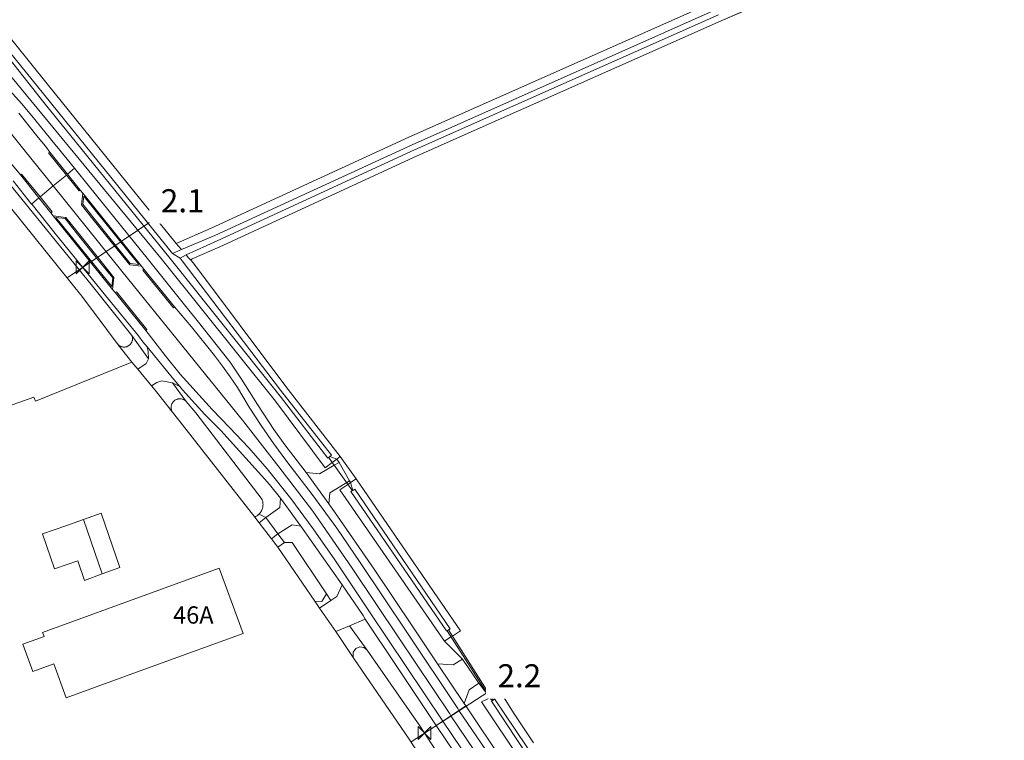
# Model space of a CAD drawing. Extents: x 140829 to 145054, y 448512 to 451778.
# Tile 68 of 152: x 142761 to 142932, y 450064 to 450189. Entities that reach past the tile are written whole.
import ezdxf

# ---------------------------------------------------------------- set-up
doc = ezdxf.new("R2010")
doc.units = 0
doc.header["$MEASUREMENT"] = 0
for name, color, linetype in [('geometrie2dBegroeidTerreindeel', 7, 'Continuous'), ('geometrie2dGrondvlak', 7, 'Continuous'), ('geometrie2dOnbegroeidTerreindeel', 7, 'Continuous'), ('geometrie2dOndersteunendWaterdeel', 7, 'Continuous'), ('geometrie2dOndersteunendWegdeel', 7, 'Continuous'), ('geometrie2dOverigeConstructie', 7, 'Continuous'), ('geometrie2dWaterdeel', 7, 'Continuous'), ('geometrie2dWegdeel', 7, 'Continuous'), ('geometrie2dWeginrichtingselement', 7, 'Continuous'), ('HMPAL', 1, 'Continuous'), ('HUISNUMMER', 3, 'Continuous'), ('PPALHM', 10, 'Continuous')]:
    doc.layers.add(name, color=color, linetype=linetype)
doc.styles.get("Standard").update_dxf_attribs({"font": 'arial.ttf'})

msp = doc.modelspace()

# ---------------------------------------------------------------- linework, layer by layer
at = {"layer": 'geometrie2dBegroeidTerreindeel', "linetype": 'Continuous', "lineweight": 0}
for p, q in [((142882.97, 450188.94), (142932.09, 450210.55)), ((142765.98, 450178), (142752.61, 450194.57)), ((142881.55, 450192.17), (142828.75, 450168.72)), ((142830.21, 450165.5), (142882.97, 450188.94)), ((142784.88, 450154.57), (142765.98, 450178)), ((142828.75, 450168.72), (142794.46, 450152.93)), ((142795.94, 450149.72), (142830.21, 450165.5)), ((142756.59, 450160.24), (142771.98, 450141.17)), ((142788.11, 450150.58), (142784.88, 450154.57)), ((142794.46, 450152.93), (142788.35, 450150.3)), ((142788.35, 450150.3), (142788.11, 450150.58)), ((142791.13, 450147.63), (142795.94, 450149.72)), ((142790.9, 450147.38), (142790.98, 450147.48)), ((142791.36, 450146.85), (142790.9, 450147.38)), ((142790.9, 450147.38), (142790.9, 450147.38)), ((142790.98, 450147.48), (142791.13, 450147.63)), ((142807.38, 450125.5), (142791.36, 450146.85)), ((142771.98, 450141.17), (142776.41, 450135.18)), ((142776.41, 450135.18), (142778.31, 450132.71)), ((142778.31, 450132.71), (142779.78, 450130.79)), ((142780.66, 450129.72), (142763.97, 450122.93)), ((142779.78, 450130.79), (142780.66, 450129.72)), ((142779.78, 450130.79), (142779.78, 450130.79)), ((142816.84, 450113.32), (142807.38, 450125.5)), ((142763.67, 450123.63), (142701.57, 450101.39)), ((142763.97, 450122.93), (142763.67, 450123.63)), ((142816.22, 450112.85), (142816.84, 450113.32)), ((142816.63, 450112.31), (142816.22, 450112.85)), ((142816.84, 450113.32), (142819.61, 450109.45)), ((142819.61, 450109.45), (142816.84, 450113.32)), ((142818.47, 450109.1), (142816.63, 450112.31)), ((142816.63, 450112.31), (142816.63, 450112.31)), ((142818.63, 450108.8), (142818.47, 450109.1)), ((142819.61, 450109.45), (142818.63, 450108.8)), ((142837.73, 450083.08), (142819.61, 450109.45)), ((142834.95, 450081.3), (142836.05, 450082)), ((142836.05, 450082), (142836.3, 450082.16)), ((142836.3, 450082.16), (142837.73, 450083.08)), ((142836.3, 450082.16), (142843.03, 450071.55)), ((142843.03, 450071.55), (142836.3, 450082.16)), ((142838.07, 450078.13), (142834.95, 450081.3)), ((142840.87, 450074.01), (142838.07, 450078.13)), ((142842.83, 450071.45), (142840.87, 450074.01)), ((142843.03, 450071.55), (142842.83, 450071.45)), ((142844.72, 450072.34), (142843.03, 450071.55)), ((142843.03, 450071.55), (142843.03, 450071.55)), ((142846.88, 450068.83), (142844.72, 450072.34)), ((142850.38, 450063.65), (142846.88, 450068.83))]:
    msp.add_line(p, q, dxfattribs=at)
at = {"layer": 'geometrie2dGrondvlak', "linetype": 'Continuous', "lineweight": 0}
for p, q in [((142769.21, 450101.29), (142772.27, 450102.4)), ((142772.27, 450102.4), (142775.32, 450103.5)), ((142775.52, 450092.96), (142772.27, 450102.4)), ((142772.27, 450102.4), (142772.27, 450102.4)), ((142772.27, 450102.4), (142775.52, 450092.96)), ((142775.32, 450103.5), (142778.57, 450094.08)), ((142765.14, 450099.89), (142769.21, 450101.29)), ((142767.25, 450093.8), (142765.14, 450099.89)), ((142765.17, 450082.76), (142795.83, 450093.93)), ((142771.31, 450095.2), (142767.25, 450093.8)), ((142772.47, 450091.83), (142771.31, 450095.2)), ((142771.31, 450095.2), (142771.31, 450095.2)), ((142778.57, 450094.08), (142775.52, 450092.96)), ((142795.83, 450093.93), (142797.9, 450088.27)), ((142775.52, 450092.96), (142772.47, 450091.83)), ((142797.9, 450088.27), (142799.96, 450082.61)), ((142761.74, 450080.74), (142765.42, 450082.08)), ((142765.42, 450082.08), (142765.17, 450082.76)), ((142799.96, 450082.61), (142784.63, 450077.03)), ((142763.46, 450075.99), (142761.74, 450080.74)), ((142761.74, 450080.74), (142761.74, 450080.74)), ((142767.15, 450077.34), (142763.46, 450075.99)), ((142769.29, 450071.44), (142767.15, 450077.34)), ((142784.63, 450077.03), (142769.29, 450071.44))]:
    msp.add_line(p, q, dxfattribs=at)
at = {"layer": 'geometrie2dOnbegroeidTerreindeel', "linetype": 'Continuous', "lineweight": 0}
for p, q in [((142763.97, 450122.93), (142780.66, 450129.72)), ((142780.66, 450129.72), (142781.69, 450128.47)), ((142781.69, 450128.47), (142784.06, 450125.61)), ((142784.06, 450125.61), (142784.7, 450124.84)), ((142784.7, 450124.84), (142787.7, 450121.02)), ((142701.57, 450101.39), (142763.67, 450123.63)), ((142763.67, 450123.63), (142763.97, 450122.93)), ((142787.7, 450121.02), (142790.08, 450117.99)), ((142790.08, 450117.99), (142801.99, 450102.82)), ((142772.27, 450102.4), (142769.21, 450101.29)), ((142775.32, 450103.5), (142772.27, 450102.4)), ((142778.57, 450094.08), (142775.32, 450103.5)), ((142801.99, 450102.82), (142802.74, 450101.84)), ((142769.21, 450101.29), (142765.14, 450099.89)), ((142802.74, 450101.84), (142804.89, 450099.06)), ((142765.14, 450099.89), (142767.25, 450093.8)), ((142804.89, 450099.06), (142806.02, 450097.59)), ((142806.02, 450097.59), (142812.4, 450088.22)), ((142806.02, 450097.59), (142806.02, 450097.59)), ((142795.83, 450093.93), (142765.17, 450082.76)), ((142767.25, 450093.8), (142771.31, 450095.2)), ((142771.31, 450095.2), (142772.47, 450091.83)), ((142771.31, 450095.2), (142771.31, 450095.2)), ((142775.52, 450092.96), (142778.57, 450094.08)), ((142797.9, 450088.27), (142795.83, 450093.93)), ((142772.47, 450091.83), (142775.52, 450092.96)), ((142799.96, 450082.61), (142797.9, 450088.27)), ((142812.4, 450088.22), (142813.23, 450087.02)), ((142813.23, 450087.02), (142816.07, 450082.93)), ((142765.42, 450082.08), (142761.74, 450080.74)), ((142765.17, 450082.76), (142765.42, 450082.08)), ((142784.63, 450077.03), (142799.96, 450082.61)), ((142816.07, 450082.93), (142819.2, 450078.24)), ((142761.74, 450080.74), (142763.46, 450075.99)), ((142761.74, 450080.74), (142761.74, 450080.74)), ((142819.2, 450078.24), (142828.81, 450064.29)), ((142763.46, 450075.99), (142767.15, 450077.34)), ((142767.15, 450077.34), (142769.29, 450071.44)), ((142769.29, 450071.44), (142784.63, 450077.03)), ((142828.81, 450064.29), (142831.82, 450059.62))]:
    msp.add_line(p, q, dxfattribs=at)
at = {"layer": 'geometrie2dOndersteunendWaterdeel', "linetype": 'Continuous', "lineweight": 0}
for p, q in [((142932.09, 450210.55), (142882.97, 450188.94)), ((142752.61, 450194.57), (142765.98, 450178)), ((142750.7, 450193.29), (142765.4, 450174.75)), ((142764.36, 450177.5), (142750.9, 450193.95)), ((142762.35, 450176.07), (142749.52, 450191.48)), ((142828.75, 450168.72), (142881.55, 450192.17)), ((142882.11, 450190.89), (142829.34, 450167.43)), ((142829.73, 450166.56), (142882.51, 450190)), ((142882.97, 450188.94), (142830.21, 450165.5)), ((142787.73, 450148.53), (142764.36, 450177.5)), ((142765.98, 450178), (142784.88, 450154.57)), ((142785.97, 450147.39), (142762.35, 450176.07)), ((142765.4, 450174.75), (142787.32, 450147.71)), ((142794.46, 450152.93), (142828.75, 450168.72)), ((142829.34, 450167.43), (142795.04, 450151.65)), ((142795.45, 450150.76), (142829.73, 450166.56)), ((142830.21, 450165.5), (142795.94, 450149.72)), ((142784.88, 450154.57), (142788.11, 450150.58)), ((142788.35, 450150.3), (142794.46, 450152.93)), ((142788.11, 450150.58), (142788.35, 450150.3)), ((142788.77, 450149.82), (142788.35, 450150.3)), ((142788.35, 450150.3), (142788.77, 450149.82)), ((142795.04, 450151.65), (142789.27, 450149.25)), ((142790.07, 450148.33), (142795.45, 450150.76)), ((142788.23, 450148.76), (142787.73, 450148.53)), ((142788.24, 450148.77), (142788.23, 450148.76)), ((142789.27, 450149.25), (142788.24, 450148.77)), ((142789.27, 450149.25), (142788.77, 450149.82)), ((142788.77, 450149.82), (142788.77, 450149.82)), ((142788.77, 450149.82), (142789.27, 450149.25)), ((142789.03, 450147.74), (142790.07, 450148.33)), ((142789.27, 450149.25), (142789.27, 450149.25)), ((142790.07, 450148.33), (142790.51, 450147.83)), ((142790.51, 450147.83), (142790.07, 450148.33)), ((142790.07, 450148.33), (142790.07, 450148.33)), ((142795.94, 450149.72), (142791.13, 450147.63)), ((142805.6, 450122.92), (142785.97, 450147.39)), ((142787.32, 450147.71), (142806.39, 450123.82)), ((142789.4, 450147.26), (142789.03, 450147.74)), ((142806.49, 450124.84), (142789.4, 450147.26)), ((142790.51, 450147.83), (142790.9, 450147.38)), ((142790.9, 450147.38), (142790.51, 450147.83)), ((142790.98, 450147.48), (142790.9, 450147.38)), ((142790.9, 450147.38), (142791.36, 450146.85)), ((142791.13, 450147.63), (142790.98, 450147.48)), ((142791.36, 450146.85), (142807.38, 450125.5)), ((142815.32, 450113.54), (142806.49, 450124.84)), ((142807.38, 450125.5), (142816.84, 450113.32)), ((142814.23, 450111.34), (142805.6, 450122.92)), ((142806.39, 450123.82), (142814.7, 450113.05)), ((142814.7, 450113.05), (142815.01, 450113.3)), ((142815.01, 450113.3), (142815.32, 450113.54)), ((142815.01, 450113.3), (142816.22, 450112.85)), ((142816.22, 450112.85), (142815.01, 450113.3)), ((142816.22, 450112.85), (142815.46, 450112.27)), ((142816.84, 450113.32), (142816.22, 450112.85)), ((142816.84, 450113.32), (142816.84, 450113.32)), ((142815.46, 450112.27), (142814.23, 450111.34)), ((142818.63, 450108.8), (142819.61, 450109.45)), ((142819.61, 450109.45), (142837.73, 450083.08)), ((142816.75, 450107.54), (142818.18, 450108.49)), ((142834.95, 450081.3), (142816.75, 450107.54)), ((142818.18, 450108.49), (142818.63, 450108.8)), ((142819.02, 450107.45), (142818.63, 450108.8)), ((142818.63, 450108.8), (142819.02, 450107.45)), ((142818.96, 450107.41), (142818.68, 450107.23)), ((142819.02, 450107.45), (142818.96, 450107.41)), ((142819.35, 450107.67), (142819.02, 450107.45)), ((142835.91, 450083.43), (142819.35, 450107.67)), ((142818.68, 450107.23), (142835.3, 450083.07)), ((142835.6, 450083.25), (142835.91, 450083.43)), ((142836.05, 450082), (142834.95, 450081.3)), ((142835.3, 450083.07), (142835.6, 450083.25)), ((142836.3, 450082.16), (142835.6, 450083.25)), ((142835.6, 450083.25), (142836.3, 450082.16)), ((142836.3, 450082.16), (142836.05, 450082)), ((142837.73, 450083.08), (142836.3, 450082.16)), ((142836.3, 450082.16), (142836.3, 450082.16)), ((142837.73, 450083.08), (142837.73, 450083.08)), ((142841.35, 450070.76), (142842.83, 450071.45)), ((142842.83, 450071.45), (142843.03, 450071.55)), ((142843.03, 450071.55), (142844.72, 450072.34)), ((142843.35, 450071.05), (142843.03, 450071.55)), ((142843.03, 450071.55), (142843.35, 450071.05)), ((142844.72, 450072.34), (142846.88, 450068.83)), ((142856.8, 450047.61), (142841.35, 450070.76)), ((142843.35, 450071.05), (142843.07, 450070.84)), ((142843.07, 450070.84), (142858.04, 450048.45)), ((142843.62, 450071.26), (142843.35, 450071.05)), ((142843.35, 450071.05), (142843.35, 450071.05)), ((142858.69, 450048.89), (142843.62, 450071.26)), ((142846.88, 450068.83), (142850.38, 450063.65))]:
    msp.add_line(p, q, dxfattribs=at)
at = {"layer": 'geometrie2dOndersteunendWegdeel', "linetype": 'Continuous', "lineweight": 0}
for p, q in [((142749.52, 450191.48), (142762.35, 450176.07)), ((142761.52, 450174.6), (142756.38, 450180.28)), ((142762.35, 450176.07), (142785.97, 450147.39)), ((142763.3, 450172.43), (142761.52, 450174.6)), ((142765.58, 450169.66), (142763.3, 450172.43)), ((142767.55, 450167.26), (142765.58, 450169.66)), ((142767.67, 450167.12), (142767.55, 450167.26)), ((142770.74, 450163.34), (142767.67, 450167.12)), ((142766.22, 450166), (142766.41, 450166.15)), ((142769.31, 450162.16), (142766.22, 450166)), ((142766.41, 450166.15), (142769.49, 450162.31)), ((142761.33, 450162.2), (142761.52, 450162.35)), ((142764.54, 450158.21), (142761.33, 450162.2)), ((142761.33, 450162.2), (142761.33, 450162.2)), ((142761.52, 450162.35), (142764.73, 450158.37)), ((142771.51, 450159.42), (142769.31, 450162.16)), ((142769.49, 450162.31), (142771.7, 450159.57)), ((142769.49, 450162.31), (142769.49, 450162.31)), ((142773.34, 450160.14), (142770.74, 450163.34)), ((142773.81, 450142.91), (142758.64, 450161.65)), ((142760.07, 450161.14), (142763.25, 450157.14)), ((142771.7, 450159.57), (142771.51, 450159.42)), ((142771.93, 450157.01), (142772.15, 450159.02)), ((142772.15, 450159.02), (142782.36, 450146.38)), ((142783.32, 450147.74), (142773.34, 450160.14)), ((142763.25, 450157.14), (142763.34, 450157.03)), ((142763.34, 450157.03), (142767.37, 450152.04)), ((142766.62, 450155.64), (142764.54, 450158.21)), ((142764.73, 450158.37), (142766.81, 450155.79)), ((142773.9, 450154.52), (142771.93, 450157.01)), ((142766.81, 450155.79), (142766.62, 450155.64)), ((142766.99, 450155.07), (142769.18, 450154.82)), ((142777.33, 450142.29), (142766.99, 450155.07)), ((142766.99, 450155.07), (142766.99, 450155.07)), ((142769.18, 450154.82), (142771.16, 450152.35)), ((142778.29, 450149.06), (142773.9, 450154.52)), ((142767.37, 450152.04), (142776.08, 450141.26)), ((142771.16, 450152.35), (142775.56, 450146.85)), ((142780.29, 450146.61), (142778.29, 450149.06)), ((142778.29, 450149.06), (142778.29, 450149.06)), ((142775.56, 450146.85), (142777.56, 450144.37)), ((142782.36, 450146.38), (142780.29, 450146.61)), ((142789.33, 450140.25), (142783.32, 450147.74)), ((142785.97, 450147.39), (142805.6, 450122.92)), ((142782.59, 450145.67), (142782.77, 450145.82)), ((142787.9, 450139.12), (142782.59, 450145.67)), ((142782.77, 450145.82), (142788.08, 450139.27)), ((142782.77, 450145.82), (142782.77, 450145.82)), ((142777.56, 450144.37), (142777.33, 450142.29)), ((142780.68, 450134.33), (142773.81, 450142.91)), ((142777.79, 450141.77), (142777.98, 450141.92)), ((142783.09, 450135.21), (142777.79, 450141.77)), ((142777.98, 450141.92), (142783.27, 450135.36)), ((142776.08, 450141.26), (142781.8, 450134.24)), ((142791.99, 450136.93), (142789.33, 450140.25)), ((142788.08, 450139.27), (142787.9, 450139.12)), ((142797.75, 450129.68), (142791.99, 450136.93)), ((142783.27, 450135.36), (142783.09, 450135.21)), ((142783.09, 450135.21), (142783.09, 450135.21)), ((142780.44, 450132.84), (142780.5, 450132.92)), ((142780.5, 450132.92), (142780.56, 450133.01)), ((142780.56, 450133.01), (142780.61, 450133.09)), ((142780.61, 450133.09), (142780.66, 450133.19)), ((142780.66, 450133.19), (142780.69, 450133.28)), ((142783.58, 450130.29), (142780.68, 450134.33)), ((142780.69, 450134.29), (142780.68, 450134.33)), ((142780.68, 450134.33), (142783.58, 450130.29)), ((142780.72, 450134.19), (142780.69, 450134.29)), ((142780.69, 450133.28), (142780.73, 450133.38)), ((142780.75, 450134.09), (142780.72, 450134.19)), ((142780.73, 450133.38), (142780.75, 450133.48)), ((142780.77, 450133.99), (142780.75, 450134.09)), ((142780.75, 450133.48), (142780.77, 450133.58)), ((142780.78, 450133.89), (142780.77, 450133.99)), ((142780.77, 450133.58), (142780.78, 450133.68)), ((142780.78, 450133.78), (142780.78, 450133.89)), ((142780.78, 450133.68), (142780.78, 450133.78)), ((142781.8, 450134.24), (142782.6, 450133.25)), ((142782.6, 450133.25), (142783.32, 450132.37)), ((142779.78, 450130.79), (142778.31, 450132.71)), ((142778.31, 450132.71), (142778.33, 450132.69)), ((142778.33, 450132.69), (142778.41, 450132.62)), ((142778.41, 450132.62), (142778.49, 450132.56)), ((142778.49, 450132.56), (142778.58, 450132.51)), ((142778.58, 450132.51), (142778.67, 450132.46)), ((142778.67, 450132.46), (142778.76, 450132.42)), ((142778.76, 450132.42), (142778.86, 450132.38)), ((142778.86, 450132.38), (142778.96, 450132.35)), ((142778.96, 450132.35), (142779.06, 450132.33)), ((142779.06, 450132.33), (142779.16, 450132.32)), ((142779.16, 450132.32), (142779.26, 450132.31)), ((142779.26, 450132.31), (142779.37, 450132.31)), ((142779.37, 450132.31), (142779.47, 450132.32)), ((142779.47, 450132.32), (142779.57, 450132.33)), ((142779.57, 450132.33), (142779.67, 450132.36)), ((142779.67, 450132.36), (142779.77, 450132.38)), ((142779.77, 450132.38), (142779.87, 450132.42)), ((142779.87, 450132.42), (142779.96, 450132.46)), ((142779.96, 450132.46), (142780.05, 450132.51)), ((142780.05, 450132.51), (142780.14, 450132.56)), ((142780.14, 450132.56), (142780.22, 450132.62)), ((142780.22, 450132.62), (142780.3, 450132.69)), ((142780.3, 450132.69), (142780.37, 450132.76)), ((142780.37, 450132.76), (142780.44, 450132.84)), ((142783.32, 450132.37), (142783.47, 450131.53)), ((142783.47, 450131.53), (142783.58, 450130.29)), ((142780.66, 450129.72), (142779.78, 450130.79)), ((142781.69, 450128.47), (142780.66, 450129.72)), ((142783.15, 450129.48), (142781.69, 450128.47)), ((142783.58, 450130.29), (142783.15, 450129.48)), ((142783.58, 450130.29), (142783.58, 450130.29)), ((142783.58, 450130.29), (142783.58, 450130.29)), ((142799.7, 450126.75), (142797.75, 450129.68)), ((142784.06, 450125.61), (142785, 450126.18)), ((142785, 450126.18), (142785.87, 450126.43)), ((142785.87, 450126.43), (142787.72, 450126.08)), ((142787.72, 450126.08), (142790.12, 450122.86)), ((142787.72, 450126.08), (142787.72, 450126.08)), ((142787.72, 450126.08), (142788.98, 450125.45)), ((142790.12, 450122.86), (142787.72, 450126.08)), ((142787.72, 450126.08), (142787.72, 450126.08)), ((142802.48, 450122.33), (142799.7, 450126.75)), ((142784.7, 450124.84), (142784.06, 450125.61)), ((142787.7, 450121.02), (142784.7, 450124.84)), ((142788.98, 450125.45), (142789.45, 450124.89)), ((142789.45, 450124.89), (142793.34, 450120.61)), ((142787.7, 450122.63), (142787.65, 450122.54)), ((142787.76, 450122.72), (142787.7, 450122.63)), ((142787.83, 450122.8), (142787.76, 450122.72)), ((142787.9, 450122.88), (142787.83, 450122.8)), ((142787.98, 450122.95), (142787.9, 450122.88)), ((142788.06, 450123.02), (142787.98, 450122.95)), ((142788.14, 450123.09), (142788.06, 450123.02)), ((142788.23, 450123.14), (142788.14, 450123.09)), ((142788.33, 450123.19), (142788.23, 450123.14)), ((142788.42, 450123.24), (142788.33, 450123.19)), ((142788.52, 450123.27), (142788.42, 450123.24)), ((142788.63, 450123.3), (142788.52, 450123.27)), ((142788.73, 450123.32), (142788.63, 450123.3)), ((142788.84, 450123.34), (142788.73, 450123.32)), ((142788.94, 450123.35), (142788.84, 450123.34)), ((142789.05, 450123.35), (142788.94, 450123.35)), ((142789.16, 450123.34), (142789.05, 450123.35)), ((142789.26, 450123.33), (142789.16, 450123.34)), ((142789.37, 450123.3), (142789.26, 450123.33)), ((142789.47, 450123.28), (142789.37, 450123.3)), ((142789.57, 450123.24), (142789.47, 450123.28)), ((142789.67, 450123.2), (142789.57, 450123.24)), ((142789.76, 450123.15), (142789.67, 450123.2)), ((142789.85, 450123.09), (142789.76, 450123.15)), ((142789.94, 450123.03), (142789.85, 450123.09)), ((142790.02, 450122.96), (142789.94, 450123.03)), ((142790.1, 450122.89), (142790.02, 450122.96)), ((142790.12, 450122.86), (142790.1, 450122.89)), ((142791.77, 450120.93), (142790.12, 450122.86)), ((142805.6, 450122.92), (142814.23, 450111.34)), ((142787.48, 450121.92), (142787.47, 450121.82)), ((142787.47, 450121.82), (142787.48, 450121.71)), ((142787.49, 450122.03), (142787.48, 450121.92)), ((142787.48, 450121.71), (142787.49, 450121.61)), ((142787.51, 450122.14), (142787.49, 450122.03)), ((142787.49, 450121.61), (142787.51, 450121.5)), ((142787.53, 450122.24), (142787.51, 450122.14)), ((142787.51, 450121.5), (142787.53, 450121.4)), ((142787.56, 450122.34), (142787.53, 450122.24)), ((142787.53, 450121.4), (142787.57, 450121.3)), ((142787.6, 450122.44), (142787.56, 450122.34)), ((142787.57, 450121.3), (142787.61, 450121.2)), ((142787.65, 450122.54), (142787.6, 450122.44)), ((142787.61, 450121.2), (142787.65, 450121.1)), ((142787.65, 450121.1), (142787.7, 450121.02)), ((142803.26, 450105.84), (142791.77, 450120.93)), ((142805.32, 450118), (142802.48, 450122.33)), ((142793.34, 450120.61), (142795.6, 450118.36)), ((142795.6, 450118.36), (142796.13, 450117.83)), ((142796.13, 450117.83), (142803.7, 450109.46)), ((142807.19, 450115.33), (142805.32, 450118)), ((142810.93, 450110.56), (142807.19, 450115.33)), ((142815.46, 450112.27), (142816.22, 450112.85)), ((142816.22, 450112.85), (142816.63, 450112.31)), ((142815.78, 450111.82), (142813.22, 450110.32)), ((142814.23, 450111.34), (142815.46, 450112.27)), ((142816.63, 450112.31), (142815.78, 450111.82)), ((142803.7, 450109.46), (142804.53, 450108.47)), ((142813.22, 450110.32), (142810.93, 450110.56)), ((142817.96, 450108.8), (142818.47, 450109.1)), ((142818.47, 450109.1), (142818.63, 450108.8)), ((142804.53, 450108.47), (142806.48, 450106.1)), ((142815, 450107.03), (142817.96, 450108.8)), ((142818.18, 450108.49), (142816.75, 450107.54)), ((142816.75, 450107.54), (142834.95, 450081.3)), ((142818.63, 450108.8), (142818.18, 450108.49)), ((142803.29, 450105.76), (142803.26, 450105.84)), ((142803.34, 450105.61), (142803.29, 450105.76)), ((142803.38, 450105.45), (142803.34, 450105.61)), ((142806.48, 450106.1), (142806.34, 450104.49)), ((142814.85, 450105.13), (142815, 450107.03)), ((142803.08, 450103.74), (142803.16, 450103.88)), ((142803.16, 450103.88), (142803.23, 450104.03)), ((142803.23, 450104.03), (142803.29, 450104.18)), ((142803.29, 450104.18), (142803.34, 450104.33)), ((142803.34, 450104.33), (142803.38, 450104.49)), ((142803.41, 450105.29), (142803.38, 450105.45)), ((142803.38, 450104.49), (142803.4, 450104.6)), ((142803.4, 450104.6), (142803.41, 450104.65)), ((142803.42, 450105.13), (142803.41, 450105.29)), ((142803.41, 450104.65), (142803.42, 450104.81)), ((142803.43, 450104.97), (142803.42, 450105.13)), ((142803.42, 450104.81), (142803.43, 450104.97)), ((142806.34, 450104.49), (142803.94, 450102.73)), ((142815.85, 450103.71), (142814.85, 450105.13)), ((142801.99, 450102.82), (142802.14, 450102.89)), ((142802.74, 450101.84), (142801.99, 450102.82)), ((142801.99, 450102.82), (142801.99, 450102.82)), ((142802.14, 450102.89), (142802.28, 450102.96)), ((142802.28, 450102.96), (142802.41, 450103.05)), ((142802.41, 450103.05), (142802.54, 450103.14)), ((142802.54, 450103.14), (142802.67, 450103.25)), ((142802.67, 450103.25), (142802.75, 450103.33)), ((142803.94, 450102.73), (142802.74, 450101.84)), ((142802.75, 450103.33), (142802.78, 450103.36)), ((142802.75, 450103.33), (142803.94, 450102.73)), ((142803.94, 450102.73), (142802.75, 450103.33)), ((142802.78, 450103.36), (142802.89, 450103.48)), ((142802.89, 450103.48), (142802.99, 450103.61)), ((142802.99, 450103.61), (142803.08, 450103.74)), ((142803.94, 450102.73), (142803.94, 450102.73)), ((142822.71, 450093.79), (142815.85, 450103.71)), ((142805.98, 450099.88), (142808.51, 450101.45)), ((142808.51, 450101.45), (142810, 450101.25)), ((142810, 450101.25), (142817.14, 450091.07)), ((142804.89, 450099.06), (142805.98, 450099.88)), ((142806.02, 450097.59), (142804.89, 450099.06)), ((142807.17, 450098.42), (142805.98, 450099.88)), ((142805.98, 450099.88), (142807.17, 450098.42)), ((142807.17, 450098.42), (142806.02, 450097.59)), ((142808.51, 450098.41), (142807.17, 450098.42)), ((142807.17, 450098.42), (142807.17, 450098.42)), ((142814.45, 450089.47), (142808.51, 450098.41)), ((142829.45, 450083.78), (142822.71, 450093.79)), ((142817.14, 450091.07), (142816.27, 450089.05)), ((142817.14, 450091.07), (142817.14, 450091.07)), ((142813.64, 450088.16), (142814.45, 450089.47)), ((142814.45, 450089.47), (142815.21, 450088.34)), ((142815.21, 450088.34), (142814.45, 450089.47)), ((142816.27, 450089.05), (142815.21, 450088.34)), ((142813.23, 450087.02), (142812.4, 450088.22)), ((142812.4, 450088.22), (142813.64, 450088.16)), ((142815.21, 450088.34), (142813.23, 450087.02)), ((142813.23, 450087.02), (142813.23, 450087.02)), ((142818.43, 450083.94), (142821.18, 450085.12)), ((142821.18, 450085.12), (142826.42, 450077.23)), ((142821.18, 450085.12), (142821.18, 450085.12)), ((142816.07, 450082.93), (142818.43, 450083.94)), ((142821.53, 450079.7), (142818.43, 450083.94)), ((142818.43, 450083.94), (142821.53, 450079.7)), ((142833.72, 450077.36), (142829.45, 450083.78)), ((142819.2, 450078.24), (142816.07, 450082.93)), ((142819.53, 450079.98), (142819.1, 450079.36)), ((142820.21, 450080.28), (142819.53, 450079.98)), ((142820.95, 450080.17), (142820.21, 450080.28)), ((142821.53, 450079.7), (142820.95, 450080.17)), ((142834.95, 450081.3), (142838.07, 450078.13)), ((142819.1, 450079.36), (142819.06, 450078.62)), ((142819.06, 450078.62), (142819.07, 450078.57)), ((142819.07, 450078.57), (142819.08, 450078.52)), ((142819.08, 450078.52), (142819.14, 450078.38)), ((142819.14, 450078.38), (142819.2, 450078.24)), ((142819.2, 450078.24), (142819.2, 450078.24)), ((142830.63, 450066.59), (142821.53, 450079.7)), ((142826.42, 450077.23), (142833.51, 450066.64)), ((142836.41, 450077.17), (142833.72, 450077.36)), ((142838.07, 450078.13), (142836.41, 450077.17)), ((142838.07, 450078.13), (142838.07, 450078.13)), ((142839.23, 450072.85), (142840.87, 450074.01)), ((142840.87, 450074.01), (142842.83, 450071.45)), ((142838.36, 450070.47), (142839.23, 450072.85)), ((142842.83, 450071.45), (142841.35, 450070.76)), ((142838.62, 450070.08), (142838.36, 450070.47)), ((142851.13, 450051.45), (142838.62, 450070.08)), ((142838.62, 450070.08), (142838.62, 450070.08)), ((142841.35, 450070.76), (142856.8, 450047.61)), ((142834.09, 450061.31), (142830.63, 450066.59)), ((142833.51, 450066.64), (142836.74, 450061.82))]:
    msp.add_line(p, q, dxfattribs=at)
at = {"layer": 'geometrie2dOverigeConstructie', "linetype": 'Continuous', "lineweight": 0}
for p, q in [((142818.98, 450107.38), (142814.93, 450113.01)), ((142814.93, 450113.01), (142818.98, 450107.38)), ((142843.1, 450071.03), (142835.37, 450083.07)), ((142835.37, 450083.07), (142843.1, 450071.03))]:
    msp.add_line(p, q, dxfattribs=at)
at = {"layer": 'geometrie2dWaterdeel', "linetype": 'Continuous', "lineweight": 0}
for p, q in [((142765.4, 450174.75), (142750.7, 450193.29)), ((142750.9, 450193.95), (142764.36, 450177.5)), ((142829.34, 450167.43), (142882.11, 450190.89)), ((142882.51, 450190), (142829.73, 450166.56)), ((142764.36, 450177.5), (142787.73, 450148.53)), ((142787.32, 450147.71), (142765.4, 450174.75)), ((142795.04, 450151.65), (142829.34, 450167.43)), ((142829.73, 450166.56), (142795.45, 450150.76)), ((142771.98, 450141.17), (142756.59, 450160.24)), ((142758.64, 450161.65), (142773.81, 450142.91)), ((142789.27, 450149.25), (142795.04, 450151.65)), ((142795.45, 450150.76), (142790.07, 450148.33)), ((142787.73, 450148.53), (142788.23, 450148.76)), ((142787.73, 450148.53), (142789.03, 450147.74)), ((142789.03, 450147.74), (142787.73, 450148.53)), ((142788.23, 450148.76), (142788.24, 450148.77)), ((142788.24, 450148.77), (142789.27, 450149.25)), ((142790.07, 450148.33), (142789.03, 450147.74)), ((142790.07, 450148.33), (142790.07, 450148.33)), ((142806.39, 450123.82), (142787.32, 450147.71)), ((142789.03, 450147.74), (142789.4, 450147.26)), ((142789.4, 450147.26), (142806.49, 450124.84)), ((142789.4, 450147.26), (142789.4, 450147.26)), ((142773.81, 450142.91), (142780.68, 450134.33)), ((142776.41, 450135.18), (142771.98, 450141.17)), ((142778.31, 450132.71), (142776.41, 450135.18)), ((142780.5, 450132.92), (142780.44, 450132.84)), ((142780.56, 450133.01), (142780.5, 450132.92)), ((142780.61, 450133.09), (142780.56, 450133.01)), ((142780.66, 450133.19), (142780.61, 450133.09)), ((142780.69, 450133.28), (142780.66, 450133.19)), ((142780.68, 450134.33), (142780.69, 450134.29)), ((142780.69, 450134.29), (142780.72, 450134.19)), ((142780.73, 450133.38), (142780.69, 450133.28)), ((142780.72, 450134.19), (142780.75, 450134.09)), ((142780.75, 450133.48), (142780.73, 450133.38)), ((142780.75, 450134.09), (142780.77, 450133.99)), ((142780.77, 450133.58), (142780.75, 450133.48)), ((142780.77, 450133.99), (142780.78, 450133.89)), ((142780.78, 450133.68), (142780.77, 450133.58)), ((142780.78, 450133.89), (142780.78, 450133.78)), ((142780.78, 450133.78), (142780.78, 450133.68)), ((142778.33, 450132.69), (142778.31, 450132.71)), ((142778.41, 450132.62), (142778.33, 450132.69)), ((142778.49, 450132.56), (142778.41, 450132.62)), ((142778.58, 450132.51), (142778.49, 450132.56)), ((142778.67, 450132.46), (142778.58, 450132.51)), ((142778.76, 450132.42), (142778.67, 450132.46)), ((142778.86, 450132.38), (142778.76, 450132.42)), ((142778.96, 450132.35), (142778.86, 450132.38)), ((142779.06, 450132.33), (142778.96, 450132.35)), ((142779.16, 450132.32), (142779.06, 450132.33)), ((142779.26, 450132.31), (142779.16, 450132.32)), ((142779.37, 450132.31), (142779.26, 450132.31)), ((142779.47, 450132.32), (142779.37, 450132.31)), ((142779.57, 450132.33), (142779.47, 450132.32)), ((142779.67, 450132.36), (142779.57, 450132.33)), ((142779.77, 450132.38), (142779.67, 450132.36)), ((142779.87, 450132.42), (142779.77, 450132.38)), ((142779.96, 450132.46), (142779.87, 450132.42)), ((142780.05, 450132.51), (142779.96, 450132.46)), ((142780.14, 450132.56), (142780.05, 450132.51)), ((142780.22, 450132.62), (142780.14, 450132.56)), ((142780.3, 450132.69), (142780.22, 450132.62)), ((142780.37, 450132.76), (142780.3, 450132.69)), ((142780.44, 450132.84), (142780.37, 450132.76)), ((142806.49, 450124.84), (142815.32, 450113.54)), ((142787.65, 450122.54), (142787.7, 450122.63)), ((142787.7, 450122.63), (142787.76, 450122.72)), ((142787.76, 450122.72), (142787.83, 450122.8)), ((142787.83, 450122.8), (142787.9, 450122.88)), ((142787.9, 450122.88), (142787.98, 450122.95)), ((142787.98, 450122.95), (142788.06, 450123.02)), ((142788.06, 450123.02), (142788.14, 450123.09)), ((142788.14, 450123.09), (142788.23, 450123.14)), ((142788.23, 450123.14), (142788.33, 450123.19)), ((142788.33, 450123.19), (142788.42, 450123.24)), ((142788.42, 450123.24), (142788.52, 450123.27)), ((142788.52, 450123.27), (142788.63, 450123.3)), ((142788.63, 450123.3), (142788.73, 450123.32)), ((142788.73, 450123.32), (142788.84, 450123.34)), ((142788.84, 450123.34), (142788.94, 450123.35)), ((142788.94, 450123.35), (142789.05, 450123.35)), ((142789.05, 450123.35), (142789.16, 450123.34)), ((142789.16, 450123.34), (142789.26, 450123.33)), ((142789.26, 450123.33), (142789.37, 450123.3)), ((142789.37, 450123.3), (142789.47, 450123.28)), ((142789.47, 450123.28), (142789.57, 450123.24)), ((142789.57, 450123.24), (142789.67, 450123.2)), ((142789.67, 450123.2), (142789.76, 450123.15)), ((142789.76, 450123.15), (142789.85, 450123.09)), ((142789.85, 450123.09), (142789.94, 450123.03)), ((142789.94, 450123.03), (142790.02, 450122.96)), ((142790.02, 450122.96), (142790.1, 450122.89)), ((142790.1, 450122.89), (142790.12, 450122.86)), ((142790.12, 450122.86), (142791.77, 450120.93)), ((142814.7, 450113.05), (142806.39, 450123.82)), ((142787.47, 450121.82), (142787.48, 450121.92)), ((142787.48, 450121.71), (142787.47, 450121.82)), ((142787.48, 450121.92), (142787.49, 450122.03)), ((142787.49, 450121.61), (142787.48, 450121.71)), ((142787.49, 450122.03), (142787.51, 450122.14)), ((142787.51, 450121.5), (142787.49, 450121.61)), ((142787.51, 450122.14), (142787.53, 450122.24)), ((142787.53, 450121.4), (142787.51, 450121.5)), ((142787.53, 450122.24), (142787.56, 450122.34)), ((142787.57, 450121.3), (142787.53, 450121.4)), ((142787.56, 450122.34), (142787.6, 450122.44)), ((142787.61, 450121.2), (142787.57, 450121.3)), ((142787.6, 450122.44), (142787.65, 450122.54)), ((142787.65, 450121.1), (142787.61, 450121.2)), ((142787.7, 450121.02), (142787.65, 450121.1)), ((142790.08, 450117.99), (142787.7, 450121.02)), ((142787.7, 450121.02), (142787.7, 450121.02)), ((142791.77, 450120.93), (142803.26, 450105.84)), ((142801.99, 450102.82), (142790.08, 450117.99)), ((142815.01, 450113.3), (142814.7, 450113.05)), ((142815.32, 450113.54), (142815.01, 450113.3)), ((142818.68, 450107.23), (142818.96, 450107.41)), ((142818.96, 450107.41), (142819.02, 450107.45)), ((142819.02, 450107.45), (142819.35, 450107.67)), ((142819.02, 450107.45), (142819.02, 450107.45)), ((142819.35, 450107.67), (142835.91, 450083.43)), ((142803.26, 450105.84), (142803.29, 450105.76)), ((142803.29, 450105.76), (142803.34, 450105.61)), ((142803.34, 450105.61), (142803.38, 450105.45)), ((142835.3, 450083.07), (142818.68, 450107.23)), ((142803.16, 450103.88), (142803.08, 450103.74)), ((142803.23, 450104.03), (142803.16, 450103.88)), ((142803.29, 450104.18), (142803.23, 450104.03)), ((142803.34, 450104.33), (142803.29, 450104.18)), ((142803.38, 450104.49), (142803.34, 450104.33)), ((142803.38, 450105.45), (142803.41, 450105.29)), ((142803.4, 450104.6), (142803.38, 450104.49)), ((142803.41, 450104.65), (142803.4, 450104.6)), ((142803.41, 450105.29), (142803.42, 450105.13)), ((142803.42, 450104.81), (142803.41, 450104.65)), ((142803.42, 450105.13), (142803.43, 450104.97)), ((142803.43, 450104.97), (142803.42, 450104.81)), ((142802.14, 450102.89), (142801.99, 450102.82)), ((142801.99, 450102.82), (142801.99, 450102.82)), ((142802.28, 450102.96), (142802.14, 450102.89)), ((142802.41, 450103.05), (142802.28, 450102.96)), ((142802.54, 450103.14), (142802.41, 450103.05)), ((142802.67, 450103.25), (142802.54, 450103.14)), ((142802.75, 450103.33), (142802.67, 450103.25)), ((142802.78, 450103.36), (142802.75, 450103.33)), ((142802.89, 450103.48), (142802.78, 450103.36)), ((142802.99, 450103.61), (142802.89, 450103.48)), ((142803.08, 450103.74), (142802.99, 450103.61)), ((142806.02, 450097.59), (142807.17, 450098.42)), ((142812.4, 450088.22), (142806.02, 450097.59)), ((142807.17, 450098.42), (142808.51, 450098.41)), ((142808.51, 450098.41), (142814.45, 450089.47)), ((142814.45, 450089.47), (142813.64, 450088.16)), ((142813.64, 450088.16), (142812.4, 450088.22)), ((142812.4, 450088.22), (142812.4, 450088.22)), ((142835.91, 450083.43), (142835.6, 450083.25)), ((142835.6, 450083.25), (142835.3, 450083.07)), ((142819.1, 450079.36), (142819.53, 450079.98)), ((142819.53, 450079.98), (142820.21, 450080.28)), ((142820.21, 450080.28), (142820.95, 450080.17)), ((142820.95, 450080.17), (142821.53, 450079.7)), ((142819.06, 450078.62), (142819.1, 450079.36)), ((142819.07, 450078.57), (142819.06, 450078.62)), ((142819.08, 450078.52), (142819.07, 450078.57)), ((142819.14, 450078.38), (142819.08, 450078.52)), ((142819.2, 450078.24), (142819.14, 450078.38)), ((142828.81, 450064.29), (142819.2, 450078.24)), ((142821.53, 450079.7), (142830.63, 450066.59)), ((142843.07, 450070.84), (142843.35, 450071.05)), ((142858.04, 450048.45), (142843.07, 450070.84)), ((142843.35, 450071.05), (142843.62, 450071.26)), ((142843.62, 450071.26), (142858.69, 450048.89)), ((142830.63, 450066.59), (142834.09, 450061.31)), ((142831.82, 450059.62), (142828.81, 450064.29))]:
    msp.add_line(p, q, dxfattribs=at)
at = {"layer": 'geometrie2dWegdeel', "linetype": 'Continuous', "lineweight": 0}
for p, q in [((142761.89, 450166.63), (142743.94, 450188.84)), ((142743.94, 450188.84), (142761.89, 450166.63)), ((142756.38, 450180.28), (142761.52, 450174.6)), ((142761.52, 450174.6), (142763.3, 450172.43)), ((142764.43, 450168.71), (142761.07, 450172.89)), ((142761.07, 450172.89), (142764.43, 450168.71)), ((142763.3, 450172.43), (142765.58, 450169.66)), ((142765.58, 450169.66), (142767.55, 450167.26)), ((142765.68, 450167.16), (142764.43, 450168.71)), ((142764.43, 450168.71), (142765.68, 450167.16)), ((142766.41, 450166.15), (142765.68, 450167.16)), ((142765.68, 450167.16), (142766.41, 450166.15)), ((142767.55, 450167.26), (142767.67, 450167.12)), ((142767.67, 450167.12), (142770.74, 450163.34)), ((142767.02, 450160.27), (142761.89, 450166.63)), ((142761.89, 450166.63), (142767.02, 450160.27)), ((142761.89, 450166.63), (142761.89, 450166.63)), ((142766.41, 450166.15), (142766.22, 450166)), ((142766.22, 450166), (142769.31, 450162.16)), ((142769.49, 450162.31), (142766.41, 450166.15)), ((142759.36, 450164.55), (142761.33, 450162.2)), ((142761.33, 450162.2), (142759.36, 450164.55)), ((142761.52, 450162.35), (142761.33, 450162.2)), ((142761.33, 450162.2), (142764.54, 450158.21)), ((142764.73, 450158.37), (142761.52, 450162.35)), ((142769.31, 450162.16), (142767.02, 450160.27)), ((142767.02, 450160.27), (142769.31, 450162.16)), ((142769.31, 450162.16), (142771.51, 450159.42)), ((142770.74, 450163.34), (142769.49, 450162.31)), ((142769.49, 450162.31), (142770.74, 450163.34)), ((142771.7, 450159.57), (142769.49, 450162.31)), ((142770.74, 450163.34), (142773.34, 450160.14)), ((142763.25, 450157.14), (142760.07, 450161.14)), ((142767.02, 450160.27), (142764.73, 450158.37)), ((142764.73, 450158.37), (142767.02, 450160.27)), ((142778.92, 450145.49), (142767.02, 450160.27)), ((142767.02, 450160.27), (142778.92, 450145.49)), ((142771.51, 450159.42), (142771.7, 450159.57)), ((142772.15, 450159.02), (142771.7, 450159.57)), ((142771.7, 450159.57), (142771.7, 450159.57)), ((142771.7, 450159.57), (142772.15, 450159.02)), ((142772.15, 450159.02), (142771.93, 450157.01)), ((142782.36, 450146.38), (142772.15, 450159.02)), ((142772.15, 450159.02), (142772.15, 450159.02)), ((142773.34, 450160.14), (142783.32, 450147.74)), ((142764.54, 450158.21), (142763.25, 450157.14)), ((142763.25, 450157.14), (142764.54, 450158.21)), ((142763.34, 450157.03), (142763.25, 450157.14)), ((142767.37, 450152.04), (142763.34, 450157.03)), ((142764.54, 450158.21), (142766.62, 450155.64)), ((142766.81, 450155.79), (142764.73, 450158.37)), ((142771.93, 450157.01), (142773.9, 450154.52)), ((142766.62, 450155.64), (142766.81, 450155.79)), ((142766.99, 450155.07), (142766.62, 450155.64)), ((142766.62, 450155.64), (142766.99, 450155.07)), ((142769.18, 450154.82), (142766.99, 450155.07)), ((142766.99, 450155.07), (142777.33, 450142.29)), ((142771.16, 450152.35), (142769.18, 450154.82)), ((142773.9, 450154.52), (142778.29, 450149.06)), ((142776.08, 450141.26), (142767.37, 450152.04)), ((142775.56, 450146.85), (142771.16, 450152.35)), ((142778.29, 450149.06), (142780.29, 450146.61)), ((142777.56, 450144.37), (142775.56, 450146.85)), ((142780.29, 450146.61), (142782.36, 450146.38)), ((142783.32, 450147.74), (142789.33, 450140.25)), ((142800.1, 450119.35), (142778.92, 450145.49)), ((142778.92, 450145.49), (142800.1, 450119.35)), ((142782.77, 450145.82), (142782.36, 450146.38)), ((142782.36, 450146.38), (142782.77, 450145.82)), ((142782.77, 450145.82), (142782.59, 450145.67)), ((142782.59, 450145.67), (142787.9, 450139.12)), ((142788.08, 450139.27), (142782.77, 450145.82)), ((142777.33, 450142.29), (142777.56, 450144.37)), ((142777.56, 450144.37), (142777.56, 450144.37)), ((142777.79, 450141.77), (142777.33, 450142.29)), ((142777.33, 450142.29), (142777.79, 450141.77)), ((142777.98, 450141.92), (142777.79, 450141.77)), ((142777.79, 450141.77), (142783.09, 450135.21)), ((142783.27, 450135.36), (142777.98, 450141.92)), ((142781.8, 450134.24), (142776.08, 450141.26)), ((142789.33, 450140.25), (142791.99, 450136.93)), ((142787.9, 450139.12), (142788.08, 450139.27)), ((142791, 450135.8), (142788.08, 450139.27)), ((142788.08, 450139.27), (142791, 450135.8)), ((142791.99, 450136.93), (142797.75, 450129.68)), ((142783.09, 450135.21), (142783.27, 450135.36)), ((142786.47, 450130.83), (142783.09, 450135.21)), ((142783.09, 450135.21), (142786.47, 450130.83)), ((142795, 450130.84), (142791, 450135.8)), ((142791, 450135.8), (142795, 450130.84)), ((142782.6, 450133.25), (142781.8, 450134.24)), ((142783.32, 450132.37), (142782.6, 450133.25)), ((142783.47, 450131.53), (142783.32, 450132.37)), ((142783.32, 450132.37), (142787.95, 450126.66)), ((142787.95, 450126.66), (142783.32, 450132.37)), ((142783.58, 450130.29), (142783.47, 450131.53)), ((142781.69, 450128.47), (142783.15, 450129.48)), ((142783.15, 450129.48), (142783.58, 450130.29)), ((142789.08, 450127.64), (142786.47, 450130.83)), ((142786.47, 450130.83), (142789.08, 450127.64)), ((142796.39, 450129.02), (142795, 450130.84)), ((142795, 450130.84), (142796.39, 450129.02)), ((142797.75, 450129.68), (142799.7, 450126.75)), ((142784.06, 450125.61), (142781.69, 450128.47)), ((142797.73, 450127.17), (142796.39, 450129.02)), ((142796.39, 450129.02), (142797.73, 450127.17)), ((142785, 450126.18), (142784.06, 450125.61)), ((142785.87, 450126.43), (142785, 450126.18)), ((142787.72, 450126.08), (142785.87, 450126.43)), ((142788.98, 450125.45), (142787.72, 450126.08)), ((142787.95, 450126.66), (142788.98, 450125.45)), ((142788.98, 450125.45), (142787.95, 450126.66)), ((142791.8, 450124.53), (142789.08, 450127.64)), ((142789.08, 450127.64), (142791.8, 450124.53)), ((142799.02, 450125.27), (142797.73, 450127.17)), ((142797.73, 450127.17), (142799.02, 450125.27)), ((142799.7, 450126.75), (142802.48, 450122.33)), ((142788.98, 450125.45), (142788.98, 450125.45)), ((142789.45, 450124.89), (142788.98, 450125.45)), ((142793.34, 450120.61), (142789.45, 450124.89)), ((142794.6, 450121.5), (142791.8, 450124.53)), ((142791.8, 450124.53), (142794.6, 450121.5)), ((142801, 450121.89), (142799.02, 450125.27)), ((142799.02, 450125.27), (142801, 450121.89)), ((142797.61, 450118.37), (142794.6, 450121.5)), ((142794.6, 450121.5), (142797.61, 450118.37)), ((142803.1, 450118.69), (142801, 450121.89)), ((142801, 450121.89), (142803.1, 450118.69)), ((142802.48, 450122.33), (142805.32, 450118)), ((142795.6, 450118.36), (142793.34, 450120.61)), ((142806.19, 450111.54), (142800.1, 450119.35)), ((142800.1, 450119.35), (142806.19, 450111.54)), ((142796.13, 450117.83), (142795.6, 450118.36)), ((142803.7, 450109.46), (142796.13, 450117.83)), ((142800.96, 450114.83), (142797.61, 450118.37)), ((142797.61, 450118.37), (142800.96, 450114.83)), ((142805.29, 450115.55), (142803.1, 450118.69)), ((142803.1, 450118.69), (142805.29, 450115.55)), ((142805.32, 450118), (142807.19, 450115.33)), ((142804.18, 450111.16), (142800.96, 450114.83)), ((142800.96, 450114.83), (142804.18, 450111.16)), ((142807.58, 450112.47), (142805.29, 450115.55)), ((142805.29, 450115.55), (142807.58, 450112.47)), ((142807.19, 450115.33), (142810.93, 450110.56)), ((142811.98, 450106.74), (142807.58, 450112.47)), ((142807.58, 450112.47), (142811.98, 450106.74)), ((142808.26, 450106.04), (142804.18, 450111.16)), ((142804.18, 450111.16), (142808.26, 450106.04)), ((142812.06, 450103.82), (142806.19, 450111.54)), ((142806.19, 450111.54), (142812.06, 450103.82)), ((142813.22, 450110.32), (142815.78, 450111.82)), ((142815.78, 450111.82), (142816.63, 450112.31)), ((142816.63, 450112.31), (142818.47, 450109.1)), ((142804.53, 450108.47), (142803.7, 450109.46)), ((142810.93, 450110.56), (142814.85, 450105.13)), ((142810.93, 450110.56), (142813.22, 450110.32)), ((142814.85, 450105.13), (142810.93, 450110.56)), ((142810.93, 450110.56), (142810.93, 450110.56)), ((142818.47, 450109.1), (142817.96, 450108.8)), ((142806.48, 450106.1), (142804.53, 450108.47)), ((142817.96, 450108.8), (142815, 450107.03)), ((142806.34, 450104.49), (142806.48, 450106.1)), ((142806.48, 450106.1), (142810, 450101.25)), ((142806.48, 450106.1), (142806.48, 450106.1)), ((142810, 450101.25), (142806.48, 450106.1)), ((142812.16, 450100.77), (142808.26, 450106.04)), ((142808.26, 450106.04), (142812.16, 450100.77)), ((142816.22, 450100.88), (142811.98, 450106.74)), ((142811.98, 450106.74), (142816.22, 450100.88)), ((142815, 450107.03), (142814.85, 450105.13)), ((142803.94, 450102.73), (142806.34, 450104.49)), ((142818.91, 450093.97), (142812.06, 450103.82)), ((142812.06, 450103.82), (142818.91, 450093.97)), ((142814.85, 450105.13), (142815.85, 450103.71)), ((142802.74, 450101.84), (142803.94, 450102.73)), ((142805.98, 450099.88), (142803.94, 450102.73)), ((142803.94, 450102.73), (142805.98, 450099.88)), ((142815.85, 450103.71), (142822.71, 450093.79)), ((142804.89, 450099.06), (142802.74, 450101.84)), ((142802.74, 450101.84), (142802.74, 450101.84)), ((142808.51, 450101.45), (142805.98, 450099.88)), ((142810, 450101.25), (142808.51, 450101.45)), ((142817.14, 450091.07), (142810, 450101.25)), ((142815.88, 450095.38), (142812.16, 450100.77)), ((142812.16, 450100.77), (142815.88, 450095.38)), ((142820.3, 450094.91), (142816.22, 450100.88)), ((142816.22, 450100.88), (142820.3, 450094.91)), ((142805.98, 450099.88), (142804.89, 450099.06)), ((142821.92, 450086.38), (142815.88, 450095.38)), ((142815.88, 450095.38), (142821.92, 450086.38)), ((142827, 450081.87), (142818.91, 450093.97)), ((142818.91, 450093.97), (142827, 450081.87)), ((142828.39, 450082.81), (142820.3, 450094.91)), ((142820.3, 450094.91), (142828.39, 450082.81)), ((142822.71, 450093.79), (142829.45, 450083.78)), ((142816.27, 450089.05), (142817.14, 450091.07)), ((142820.79, 450085.71), (142817.14, 450091.07)), ((142817.14, 450091.07), (142817.14, 450091.07)), ((142817.14, 450091.07), (142820.79, 450085.71)), ((142815.21, 450088.34), (142816.27, 450089.05)), ((142813.23, 450087.02), (142815.21, 450088.34)), ((142816.07, 450082.93), (142813.23, 450087.02)), ((142821.18, 450085.12), (142818.43, 450083.94)), ((142821.18, 450085.12), (142820.79, 450085.71)), ((142820.79, 450085.71), (142821.18, 450085.12)), ((142826.42, 450077.23), (142821.18, 450085.12)), ((142821.18, 450085.12), (142821.18, 450085.12)), ((142834.64, 450067.41), (142821.92, 450086.38)), ((142821.92, 450086.38), (142834.64, 450067.41)), ((142818.43, 450083.94), (142816.07, 450082.93)), ((142829.45, 450083.78), (142833.72, 450077.36)), ((142835.83, 450068.64), (142827, 450081.87)), ((142827, 450081.87), (142835.83, 450068.64)), ((142837.22, 450069.58), (142828.39, 450082.81)), ((142828.39, 450082.81), (142837.22, 450069.58)), ((142833.51, 450066.64), (142826.42, 450077.23)), ((142833.72, 450077.36), (142838.36, 450070.47)), ((142833.72, 450077.36), (142836.41, 450077.17)), ((142838.36, 450070.47), (142833.72, 450077.36)), ((142833.72, 450077.36), (142833.72, 450077.36)), ((142836.41, 450077.17), (142838.07, 450078.13)), ((142838.07, 450078.13), (142840.87, 450074.01)), ((142840.87, 450074.01), (142839.23, 450072.85)), ((142839.23, 450072.85), (142838.36, 450070.47)), ((142837.42, 450069.27), (142838.62, 450070.08)), ((142838.62, 450070.08), (142837.42, 450069.27)), ((142838.36, 450070.47), (142838.62, 450070.08)), ((142838.62, 450070.08), (142851.13, 450051.45)), ((142834.64, 450067.41), (142836.03, 450068.34)), ((142836.03, 450068.34), (142835.83, 450068.64)), ((142835.83, 450068.64), (142836.03, 450068.34)), ((142836.03, 450068.34), (142837.42, 450069.27)), ((142837.42, 450069.27), (142836.03, 450068.34)), ((142836.03, 450068.34), (142864.17, 450026.76)), ((142864.17, 450026.76), (142836.03, 450068.34)), ((142837.42, 450069.27), (142837.22, 450069.58)), ((142837.22, 450069.58), (142837.42, 450069.27)), ((142837.42, 450069.27), (142858.43, 450038.43)), ((142837.42, 450069.27), (142837.42, 450069.27)), ((142858.43, 450038.43), (142837.42, 450069.27)), ((142833.51, 450066.64), (142834.64, 450067.41)), ((142834.64, 450067.41), (142833.51, 450066.64)), ((142836.74, 450061.82), (142833.51, 450066.64)), ((142834.66, 450067.38), (142834.64, 450067.41)), ((142834.64, 450067.41), (142834.66, 450067.38)), ((142847.64, 450048.07), (142834.66, 450067.38)), ((142834.66, 450067.38), (142847.64, 450048.07))]:
    msp.add_line(p, q, dxfattribs=at)
at = {"layer": 'geometrie2dWeginrichtingselement', "linetype": 'Continuous', "lineweight": 0}
for p, q in [((142771.93, 450157.01), (142772.15, 450159.02)), ((142772.15, 450159.02), (142782.36, 450146.38)), ((142772.32, 450158.51), (142772.15, 450157.09)), ((142781.87, 450146.66), (142772.32, 450158.51)), ((142773.9, 450154.52), (142771.93, 450157.01)), ((142772.15, 450157.09), (142774.07, 450154.66)), ((142766.99, 450155.07), (142769.18, 450154.82)), ((142777.33, 450142.29), (142766.99, 450155.07)), ((142766.99, 450155.07), (142766.99, 450155.07)), ((142767.48, 450154.79), (142777.18, 450142.81)), ((142769.09, 450154.61), (142767.48, 450154.79)), ((142767.48, 450154.79), (142767.48, 450154.79)), ((142771, 450152.2), (142769.09, 450154.61)), ((142769.18, 450154.82), (142771.16, 450152.35)), ((142778.29, 450149.06), (142773.9, 450154.52)), ((142774.07, 450154.66), (142778.44, 450149.19)), ((142775.39, 450146.73), (142771, 450152.2)), ((142771.16, 450152.35), (142775.56, 450146.85)), ((142780.29, 450146.61), (142778.29, 450149.06)), ((142778.44, 450149.19), (142780.39, 450146.8)), ((142777.37, 450144.31), (142775.39, 450146.73)), ((142775.56, 450146.85), (142777.56, 450144.37)), ((142782.36, 450146.38), (142780.29, 450146.61)), ((142780.29, 450146.61), (142780.29, 450146.61)), ((142780.39, 450146.8), (142781.87, 450146.66)), ((142781.87, 450146.66), (142781.87, 450146.66)), ((142777.18, 450142.81), (142777.37, 450144.31)), ((142777.56, 450144.37), (142777.33, 450142.29))]:
    msp.add_line(p, q, dxfattribs=at)
at = {"layer": 'HMPAL', "linetype": 'Continuous', "lineweight": 0}
for p, q in [((142784.8, 450154.67), (142769.43, 450144.33)), ((142842.47, 450072.43), (142829.12, 450063.82))]:
    msp.add_line(p, q, dxfattribs=at)
at = {"layer": 'PPALHM', "lineweight": 0}
for p, q in [((142771.01, 450147.26), (142773.26, 450145.02)), ((142771.01, 450145.02), (142771.01, 450147.26)), ((142773.26, 450147.26), (142771.01, 450145.02)), ((142773.26, 450145.02), (142773.26, 450147.26)), ((142830.34, 450066.45), (142832.58, 450064.21)), ((142830.34, 450064.21), (142830.34, 450066.45)), ((142832.58, 450066.45), (142830.34, 450064.21)), ((142832.58, 450064.21), (142832.58, 450066.45))]:
    msp.add_line(p, q, dxfattribs=at)

# ---------------------------------------------------------------- next in the draw order: texts
at = {"layer": 'HMPAL', "lineweight": 0, "char_height": 4, "attachment_point": 1, "bg_fill": 3, "box_fill_scale": 1.5, "bg_fill_color": 256, "bg_fill_transparency": 0}
for s, insert in [('2.1', (142785.7, 450159.71)), ('2.2', (142844.14, 450077.27))]:
    msp.add_mtext_dynamic_manual_height_columns(s, width=0.4999, gutter_width=1, heights=[0], dxfattribs=dict(at, insert=insert))
at = {"layer": 'HUISNUMMER', "lineweight": 0, "insert": (142787.82, 450087.32), "char_height": 3, "attachment_point": 1, "bg_fill": 3, "box_fill_scale": 1.5, "bg_fill_color": 256, "bg_fill_transparency": 0}
msp.add_mtext_dynamic_manual_height_columns('46A', width=3, gutter_width=1, heights=[0], dxfattribs=at)

doc.saveas('drawing.dxf')
